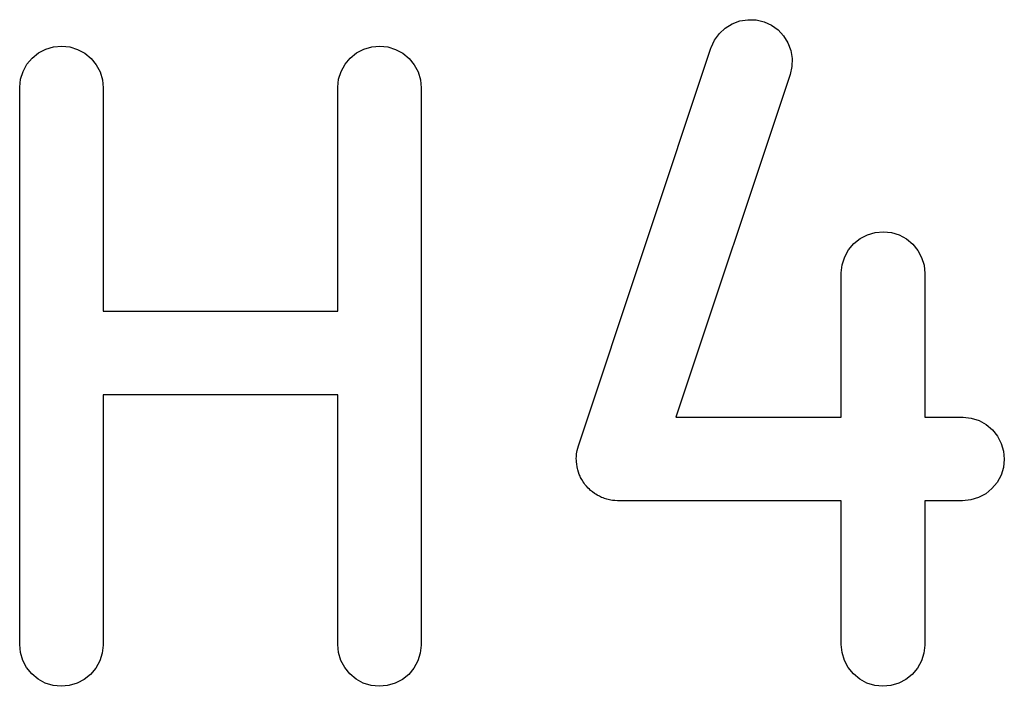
# Model space of a CAD drawing. Extents: x -0.18 to 2.54, y -2.17 to -0.07.
# Tile 8 of 39: x -0.1829 to -0.1133, y -0.1211 to -0.0739. Entities that reach past the tile are written whole.
import ezdxf

# ---------------------------------------------------------------- set-up
doc = ezdxf.new("R2010")
doc.units = 0
doc.header["$MEASUREMENT"] = 0
doc.layers.add('BLACK', color=7, linetype='CONTINUOUS')

msp = doc.modelspace()

# ---------------------------------------------------------------- linework, layer by layer
at = {"layer": 'BLACK', "linetype": 'CONTINUOUS'}
for p, q in [((-0.133036, -0.074527), (-0.132545, -0.074226)), ((-0.132545, -0.074226), (-0.132005, -0.074025)), ((-0.132005, -0.074025), (-0.131436, -0.073933)), ((-0.131436, -0.073933), (-0.13086, -0.073954)), ((-0.13086, -0.073954), (-0.130299, -0.074086)), ((-0.130299, -0.074086), (-0.129774, -0.074324)), ((-0.129774, -0.074324), (-0.129306, -0.07466)), ((-0.133798, -0.075385), (-0.133459, -0.074919)), ((-0.133459, -0.074919), (-0.133036, -0.074527)), ((-0.129306, -0.07466), (-0.128912, -0.07508)), ((-0.128912, -0.07508), (-0.128607, -0.075569)), ((-0.181102, -0.076017), (-0.18055, -0.075855)), ((-0.18055, -0.075855), (-0.179976, -0.075802)), ((-0.179976, -0.075802), (-0.179402, -0.075863)), ((-0.179402, -0.075863), (-0.178852, -0.076033)), ((-0.158605, -0.076017), (-0.158052, -0.075855)), ((-0.158052, -0.075855), (-0.157478, -0.075802)), ((-0.157478, -0.075802), (-0.156905, -0.075863)), ((-0.156905, -0.075863), (-0.156355, -0.076033)), ((-0.134054, -0.075947), (-0.13404, -0.075908)), ((-0.13404, -0.075908), (-0.133798, -0.075385)), ((-0.128607, -0.075569), (-0.128402, -0.076108)), ((-0.182062, -0.076646), (-0.181613, -0.076284)), ((-0.181613, -0.076284), (-0.181102, -0.076017)), ((-0.178852, -0.076033), (-0.178345, -0.076307)), ((-0.178345, -0.076307), (-0.177901, -0.076675)), ((-0.159565, -0.076646), (-0.159116, -0.076284)), ((-0.159116, -0.076284), (-0.158605, -0.076017)), ((-0.156355, -0.076033), (-0.155848, -0.076307)), ((-0.155848, -0.076307), (-0.155404, -0.076675)), ((-0.143427, -0.104068), (-0.134054, -0.075947)), ((-0.128402, -0.076108), (-0.128307, -0.076676)), ((-0.18271, -0.077592), (-0.182433, -0.077087)), ((-0.182433, -0.077087), (-0.182062, -0.076646)), ((-0.177901, -0.076675), (-0.177537, -0.077121)), ((-0.177537, -0.077121), (-0.177266, -0.07763)), ((-0.160213, -0.077592), (-0.159935, -0.077087)), ((-0.159935, -0.077087), (-0.159565, -0.076646)), ((-0.155404, -0.076675), (-0.15504, -0.077121)), ((-0.15504, -0.077121), (-0.154769, -0.07763)), ((-0.128323, -0.077252), (-0.128451, -0.077814)), ((-0.128307, -0.076676), (-0.128323, -0.077252)), ((-0.182884, -0.078141), (-0.18271, -0.077592)), ((-0.177266, -0.07763), (-0.1771, -0.078182)), ((-0.160387, -0.078141), (-0.160213, -0.077592)), ((-0.154769, -0.07763), (-0.154603, -0.078182)), ((-0.128451, -0.077814), (-0.136529, -0.102049)), ((-0.182949, -0.078714), (-0.182884, -0.078141)), ((-0.1771, -0.078182), (-0.177043, -0.078755)), ((-0.160452, -0.078714), (-0.160387, -0.078141)), ((-0.154603, -0.078182), (-0.154546, -0.078755)), ((-0.182949, -0.078755), (-0.182949, -0.078714)), ((-0.182949, -0.118125), (-0.182949, -0.078755)), ((-0.177043, -0.078755), (-0.177043, -0.09455)), ((-0.160452, -0.078755), (-0.160452, -0.078714)), ((-0.160452, -0.09455), (-0.160452, -0.078755)), ((-0.154546, -0.078755), (-0.154546, -0.118125)), ((-0.123495, -0.089408), (-0.122985, -0.089141)), ((-0.122985, -0.089141), (-0.122432, -0.088978)), ((-0.122432, -0.088978), (-0.121858, -0.088926)), ((-0.121858, -0.088926), (-0.121285, -0.088986)), ((-0.121285, -0.088986), (-0.120734, -0.089156)), ((-0.124315, -0.09021), (-0.123944, -0.089769)), ((-0.123944, -0.089769), (-0.123495, -0.089408)), ((-0.120734, -0.089156), (-0.120227, -0.089431)), ((-0.120227, -0.089431), (-0.119783, -0.089798)), ((-0.119783, -0.089798), (-0.119419, -0.090245)), ((-0.124592, -0.090715), (-0.124315, -0.09021)), ((-0.119419, -0.090245), (-0.119149, -0.090753)), ((-0.124767, -0.091265), (-0.124592, -0.090715)), ((-0.119149, -0.090753), (-0.118982, -0.091305)), ((-0.124831, -0.091837), (-0.124767, -0.091265)), ((-0.124831, -0.091879), (-0.124831, -0.091837)), ((-0.124831, -0.102049), (-0.124831, -0.091879)), ((-0.118982, -0.091305), (-0.118926, -0.091879)), ((-0.118926, -0.091879), (-0.118926, -0.102049)), ((-0.177043, -0.09455), (-0.160452, -0.09455)), ((-0.160452, -0.100456), (-0.177043, -0.100456)), ((-0.177043, -0.100456), (-0.177043, -0.118125)), ((-0.160452, -0.118125), (-0.160452, -0.100456)), ((-0.136529, -0.102049), (-0.124831, -0.102049)), ((-0.118926, -0.102049), (-0.116254, -0.102049)), ((-0.116254, -0.102049), (-0.116213, -0.102049)), ((-0.116213, -0.102049), (-0.11564, -0.102114)), ((-0.11564, -0.102114), (-0.115091, -0.102288)), ((-0.115091, -0.102288), (-0.114586, -0.102565)), ((-0.114586, -0.102565), (-0.114145, -0.102936)), ((-0.114145, -0.102936), (-0.113783, -0.103385)), ((-0.113783, -0.103385), (-0.113516, -0.103896)), ((-0.14353, -0.10452), (-0.143519, -0.104408)), ((-0.143519, -0.104408), (-0.143466, -0.10424)), ((-0.143466, -0.10424), (-0.143427, -0.104068)), ((-0.113516, -0.103896), (-0.113354, -0.104449)), ((-0.113354, -0.104449), (-0.113302, -0.105022)), ((-0.143579, -0.104981), (-0.14356, -0.104806)), ((-0.143569, -0.105094), (-0.143579, -0.104981)), ((-0.143572, -0.105206), (-0.143569, -0.105094)), ((-0.14356, -0.104806), (-0.143555, -0.10463)), ((-0.143555, -0.10463), (-0.14353, -0.10452)), ((-0.113302, -0.105022), (-0.113362, -0.105596)), ((-0.143543, -0.105379), (-0.143572, -0.105206)), ((-0.143527, -0.105555), (-0.143543, -0.105379)), ((-0.143495, -0.105663), (-0.143527, -0.105555)), ((-0.143476, -0.105774), (-0.143495, -0.105663)), ((-0.143414, -0.105939), (-0.143476, -0.105774)), ((-0.113362, -0.105596), (-0.113532, -0.106146)), ((-0.143364, -0.106108), (-0.143414, -0.105939)), ((-0.143312, -0.106208), (-0.143364, -0.106108)), ((-0.143272, -0.106313), (-0.143312, -0.106208)), ((-0.143178, -0.106463), (-0.143272, -0.106313)), ((-0.143097, -0.106619), (-0.143178, -0.106463)), ((-0.113532, -0.106146), (-0.113806, -0.106653)), ((-0.143026, -0.106706), (-0.143097, -0.106619)), ((-0.142967, -0.106802), (-0.143026, -0.106706)), ((-0.142846, -0.106931), (-0.142967, -0.106802)), ((-0.142736, -0.107068), (-0.142846, -0.106931)), ((-0.142649, -0.10714), (-0.142736, -0.107068)), ((-0.142572, -0.107222), (-0.142649, -0.10714)), ((-0.142429, -0.107325), (-0.142572, -0.107222)), ((-0.114174, -0.107097), (-0.11462, -0.107461)), ((-0.113806, -0.106653), (-0.114174, -0.107097)), ((-0.142294, -0.107438), (-0.142429, -0.107325)), ((-0.142196, -0.107493), (-0.142294, -0.107438)), ((-0.142104, -0.107558), (-0.142196, -0.107493)), ((-0.141944, -0.107631), (-0.142104, -0.107558)), ((-0.141789, -0.107716), (-0.141944, -0.107631)), ((-0.141682, -0.10775), (-0.141789, -0.107716)), ((-0.141579, -0.107796), (-0.141682, -0.10775)), ((-0.141408, -0.107837), (-0.141579, -0.107796)), ((-0.14124, -0.10789), (-0.141408, -0.107837)), ((-0.141128, -0.107903), (-0.14124, -0.10789)), ((-0.141018, -0.107928), (-0.141128, -0.107903)), ((-0.140842, -0.107935), (-0.141018, -0.107928)), ((-0.140667, -0.107954), (-0.140842, -0.107935)), ((-0.115681, -0.107898), (-0.116254, -0.107955)), ((-0.115129, -0.107732), (-0.115681, -0.107898)), ((-0.11462, -0.107461), (-0.115129, -0.107732)), ((-0.140626, -0.107955), (-0.140667, -0.107954)), ((-0.124831, -0.107955), (-0.140626, -0.107955)), ((-0.124831, -0.118125), (-0.124831, -0.107955)), ((-0.116254, -0.107955), (-0.118926, -0.107955)), ((-0.118926, -0.107955), (-0.118926, -0.118125)), ((-0.182893, -0.118699), (-0.182949, -0.118125)), ((-0.177044, -0.118166), (-0.177108, -0.118739)), ((-0.177043, -0.118125), (-0.177044, -0.118166)), ((-0.160396, -0.118699), (-0.160452, -0.118125)), ((-0.154547, -0.118166), (-0.154611, -0.118739)), ((-0.154546, -0.118125), (-0.154547, -0.118166)), ((-0.124775, -0.118699), (-0.124831, -0.118125)), ((-0.118926, -0.118166), (-0.11899, -0.118739)), ((-0.118926, -0.118125), (-0.118926, -0.118166)), ((-0.182726, -0.11925), (-0.182893, -0.118699)), ((-0.177108, -0.118739), (-0.177282, -0.119288)), ((-0.160229, -0.11925), (-0.160396, -0.118699)), ((-0.154611, -0.118739), (-0.154785, -0.119288)), ((-0.124608, -0.11925), (-0.124775, -0.118699)), ((-0.11899, -0.118739), (-0.119165, -0.119288)), ((-0.182456, -0.119759), (-0.182726, -0.11925)), ((-0.182091, -0.120206), (-0.182456, -0.119759)), ((-0.177282, -0.119288), (-0.17756, -0.119793)), ((-0.159958, -0.119759), (-0.160229, -0.11925)), ((-0.159594, -0.120206), (-0.159958, -0.119759)), ((-0.154785, -0.119288), (-0.155063, -0.119793)), ((-0.124338, -0.119759), (-0.124608, -0.11925)), ((-0.123974, -0.120206), (-0.124338, -0.119759)), ((-0.119165, -0.119288), (-0.119442, -0.119793)), ((-0.181647, -0.120573), (-0.182091, -0.120206)), ((-0.17793, -0.120235), (-0.178379, -0.120596)), ((-0.17756, -0.119793), (-0.17793, -0.120235)), ((-0.15915, -0.120573), (-0.159594, -0.120206)), ((-0.155433, -0.120235), (-0.155882, -0.120596)), ((-0.155063, -0.119793), (-0.155433, -0.120235)), ((-0.12353, -0.120573), (-0.123974, -0.120206)), ((-0.119813, -0.120235), (-0.120262, -0.120596)), ((-0.119442, -0.119793), (-0.119813, -0.120235)), ((-0.18114, -0.120847), (-0.181647, -0.120573)), ((-0.18059, -0.121018), (-0.18114, -0.120847)), ((-0.180017, -0.121078), (-0.18059, -0.121018)), ((-0.179443, -0.121026), (-0.180017, -0.121078)), ((-0.17889, -0.120863), (-0.179443, -0.121026)), ((-0.178379, -0.120596), (-0.17889, -0.120863)), ((-0.158643, -0.120847), (-0.15915, -0.120573)), ((-0.158093, -0.121018), (-0.158643, -0.120847)), ((-0.15752, -0.121078), (-0.158093, -0.121018)), ((-0.156946, -0.121026), (-0.15752, -0.121078)), ((-0.156393, -0.120863), (-0.156946, -0.121026)), ((-0.155882, -0.120596), (-0.156393, -0.120863)), ((-0.123023, -0.120847), (-0.12353, -0.120573)), ((-0.122472, -0.121018), (-0.123023, -0.120847)), ((-0.121899, -0.121078), (-0.122472, -0.121018)), ((-0.121325, -0.121026), (-0.121899, -0.121078)), ((-0.120772, -0.120863), (-0.121325, -0.121026)), ((-0.120262, -0.120596), (-0.120772, -0.120863))]:
    msp.add_line(p, q, dxfattribs=at)

doc.saveas('drawing.dxf')
